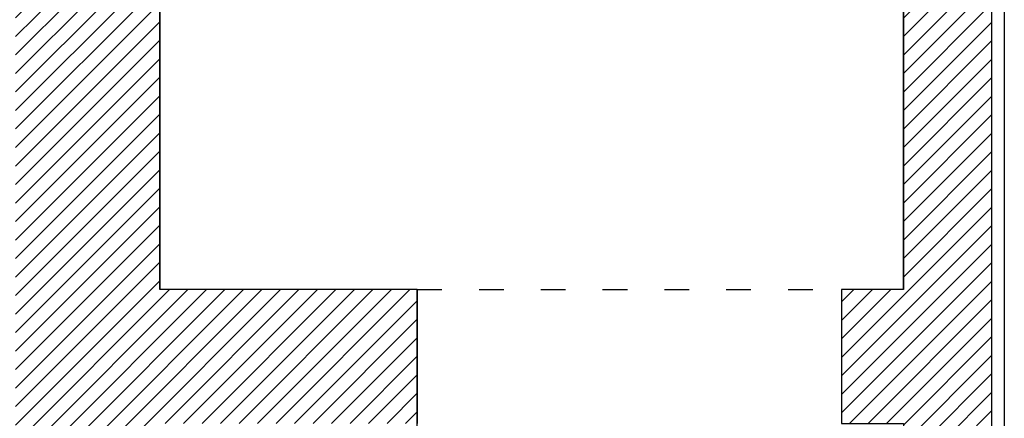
# Model space of a CAD drawing. Header units: millimetres. Extents: x 22250 to 51280, y -5012 to 7692.
# Tile 94 of 182: x 39902 to 40380, y 2423 to 2616. Entities that reach past the tile are written whole.
import ezdxf

# ---------------------------------------------------------------- set-up
doc = ezdxf.new("R2010")
doc.units = ezdxf.units.MM
doc.linetypes.add('ACAD_ISO03W100', pattern=[30, 12, -18])
doc.layers.add('E_podklad', color=252, linetype='Continuous')
doc.linetypes.add('BATTING', pattern='A,0.0001,-0.1,[134,ltypeshp.shx,S=0.1,R=0,X=-0.1,Y=0],-0.2,[134,ltypeshp.shx,S=0.1,R=180,X=0.1,Y=0],-0.1', length=0.4001)

msp = doc.modelspace()

# ---------------------------------------------------------------- hatches: boundary and pattern name
at = {"layer": 'E_podklad'}
h = msp.add_hatch(dxfattribs=at)
h.set_pattern_fill('ANSI31', color=256, scale=2)
h.set_pattern_definition([(45, (22896.237, -15796.4403), (-4.490128, 4.490128), [])])
h.paths.add_polyline_path([(40373.73, 3487.13), (40290.73, 3487.13), (40290.73, 3474.13), (40290.73, 3444.13), (40330.73, 3444.13), (40330.73, 3137.13), (40373.73, 3137.13)])
h.paths.add_polyline_path([(40373.73, 2982.13), (40365.73, 2982.13), (40330.73, 2982.13), (40330.73, 2864.13), (40373.73, 2864.13)])
h.paths.add_polyline_path([(40373.73, 2709.13), (40330.73, 2709.13), (40330.73, 2485.13), (40300.73, 2485.13), (40300.73, 2420.13), (40330.73, 2420.13), (40330.73, 2058.13), (39969.73, 2058.13), (39945.73, 2058.13), (39903.73, 2058.13), (39903.73, 2015.13), (40373.73, 2015.13)])
h.paths.add_polyline_path([(39940.73, 3487.13), (39833.73, 3487.13), (39833.73, 3446.13), (39864.73, 3446.13), (39864.73, 3320.13), (39907.73, 3320.13), (39907.73, 3444.13), (39940.73, 3444.13)])
h.paths.add_polyline_path([(40094.73, 2420.13), (40094.73, 2485.13), (39969.73, 2485.13), (39969.73, 3277.13), (39969.73, 3320.13), (39864.73, 3320.13), (39818.73, 3320.13), (39818.73, 3277.13), (39899.73, 3277.13), (39899.73, 2307.13), (39969.73, 2307.13), (39969.73, 2420.13)])

# ---------------------------------------------------------------- linework, layer by layer
at = {"layer": 'E_podklad', "ltscale": 2}
for p, q in [((39969.73, 3277.13), (39969.73, 2485.13)), ((40330.73, 2485.13), (40330.73, 2709.13)), ((40094.73, 2485.13), (39969.73, 2485.13)), ((40094.73, 2485.13), (40094.73, 2420.13)), ((40330.73, 2485.13), (40300.73, 2485.13)), ((40300.73, 2485.13), (40300.73, 2420.13))]:
    msp.add_line(p, q, dxfattribs=at)
at = {"layer": 'E_podklad', "color": 144, "linetype": 'ACAD_ISO03W100', "true_color": 0x007cb0}
msp.add_line((40094.73, 2485.13), (40300.73, 2485.13), dxfattribs=at)
at = {"layer": 'E_podklad', "ltscale": 2}
for points in [[(39907.73, 3444.13), (40330.73, 3444.13), (40330.73, 2485.13), (40300.73, 2485.13), (40300.73, 2420.13), (40330.73, 2420.13), (40330.73, 2058.13), (40094.73, 2058.13), (40094.73, 2485.13), (39969.73, 2485.13), (39969.73, 3320.13), (39907.73, 3320.13), (39907.73, 3444.13)], [(39903.73, 2058.13), (39903.73, 2015.13), (40373.73, 2015.13), (40373.73, 2709.13)]]:
    msp.add_lwpolyline(points, dxfattribs=at)
at = {"layer": 'E_podklad', "linetype": 'BATTING', "ltscale": 14}
msp.add_lwpolyline([(40379.73, 2714.13), (40379.73, 2009.13), (39927.73, 2009.13), (39927.73, 2009.13)], dxfattribs=at)

doc.saveas('drawing.dxf')
